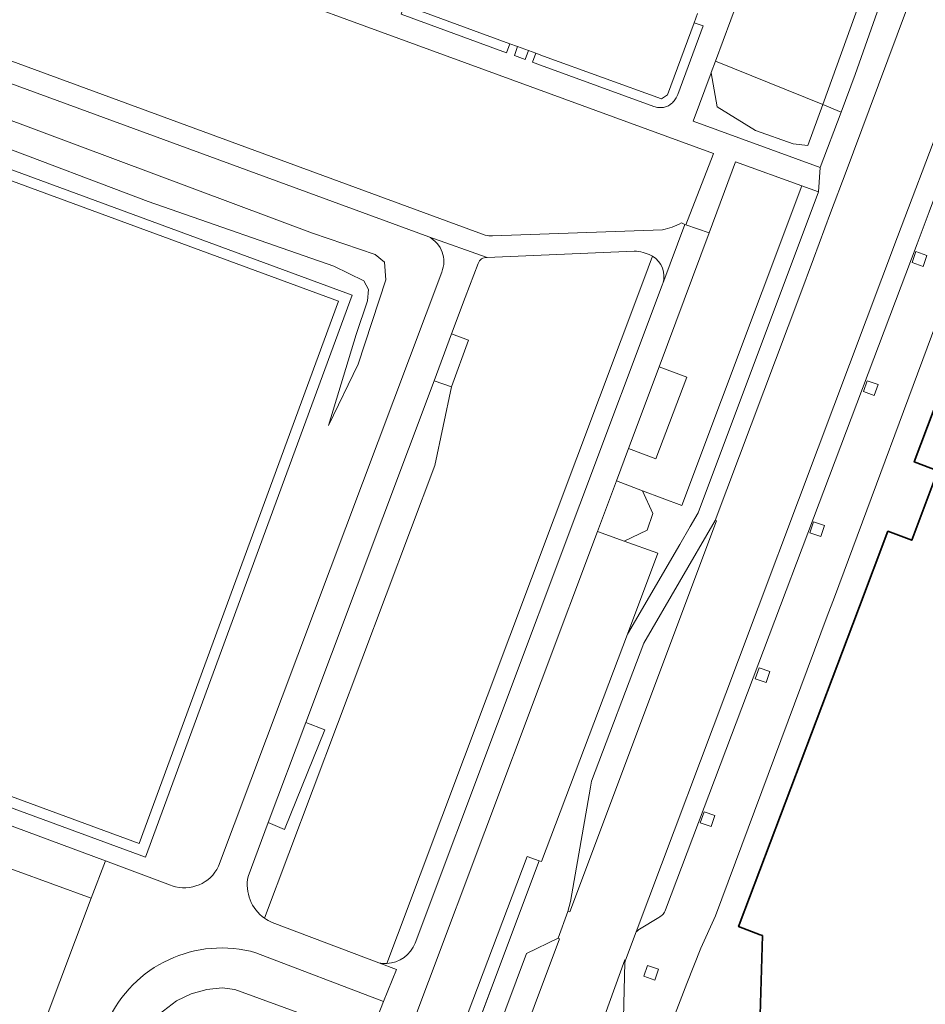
# Model space of a CAD drawing. Extents: x 152761 to 155748, y 459947 to 462743.
# Tile 160 of 256: x 154650 to 154744, y 462098 to 462201. Entities that reach past the tile are written whole.
import ezdxf

# ---------------------------------------------------------------- set-up
doc = ezdxf.new("R2010")
doc.units = 0
doc.header["$LTSCALE"] = 0.75
for name, color, linetype, lineweight in [('B-RO-GR-GROENVOORZIENING-GV', 251, 'CONTINUOUS', 18), ('B-RO-GR-HAAG-GV', 251, 'CONTINUOUS', 13), ('B-RO-IE-TERREINAFSCHEIDING_KUNSTMATIG_HEKWERK-G', 251, 'IE-TERREINAFSCHEIDING-KUNSTMATIG', 18), ('B-RO-OG-BEBOUWING-GV', 6, 'CONTINUOUS', 35), ('B-RO-OG-TERREIN_CULTUURSCHEIDING-GV', 251, 'CONTINUOUS', 18), ('B-RO-VH-VERHARDING_ASFALT-GV', 251, 'CONTINUOUS', 18), ('B-RO-VH-VERHARDING_BEDRIJFSVLOERPLAAT-GV', 251, 'CONTINUOUS', 18), ('B-RO-VH-VERHARDING_BETON-GV', 251, 'CONTINUOUS', 18), ('B-RO-VH-VERHARDING_BETONSTRAATSTEEN-GV', 251, 'CONTINUOUS', 18), ('B-RO-VH-VERHARDING_TEGEL-GV', 251, 'CONTINUOUS', 18), ('B-RO-VH-VERHARDING_TEGEL_RUBBER-GV', 251, 'CONTINUOUS', 18)]:
    doc.layers.add(name, color=color, linetype=linetype, lineweight=lineweight)
doc.linetypes.add('IE-TERREINAFSCHEIDING-KUNSTMATIG', pattern='A,4,[82,NLCS.SHX,S=0.75,R=90,X=0,Y=0],4,-2', length=10)

msp = doc.modelspace()

# ---------------------------------------------------------------- linework, layer by layer
at = {"layer": 'B-RO-GR-GROENVOORZIENING-GV', "flags": 128}
for points in [[(154700.197, 462197.093), (154700.541, 462198.032), (154689.603, 462202.048), (154689.259, 462201.109)], [(154701.021, 462196.791), (154702.148, 462196.377), (154702.492, 462197.316), (154701.364, 462197.73)], [(154742.32, 462175.301), (154743.454, 462174.909), (154743.845, 462176.043), (154742.711, 462176.435)], [(154737.254, 462161.896), (154738.388, 462161.504), (154738.779, 462162.638), (154737.645, 462163.03)], [(154731.691, 462147.242), (154732.825, 462146.85), (154733.216, 462147.984), (154732.082, 462148.376)], [(154726.029, 462132.087), (154727.163, 462131.695), (154727.554, 462132.829), (154726.42, 462133.221)], [(154720.318, 462117.132), (154721.452, 462116.74), (154721.843, 462117.874), (154720.709, 462118.266)], [(154714.458, 462101.177), (154715.592, 462100.785), (154715.983, 462101.919), (154714.849, 462102.311)]]:
    msp.add_lwpolyline(points, close=True, dxfattribs=at)
for points in [[(154717.611, 462192.111), (154717.83, 462192.421), (154718.001, 462192.761), (154720.608, 462199.87), (154719.669, 462200.214), (154716.921, 462192.722), (154716.285, 462192.296), (154704.063, 462196.739), (154703.242, 462197.04), (154702.899, 462196.102), (154703.72, 462195.8), (154715.505, 462191.516), (154715.895, 462191.412)], [(154716.712, 462191.463), (154717.031, 462191.592), (154717.212, 462191.713)]]:
    msp.add_lwpolyline(points, dxfattribs=at)
at = {"layer": 'B-RO-GR-GROENVOORZIENING-GV'}
for points in [[(154717.212, 462191.713, 0.0539539), (154717.611, 462192.111)], [(154715.895, 462191.412, 0.0571102), (154716.281, 462191.392)], [(154716.281, 462191.392, 0.0628506), (154716.712, 462191.463)]]:
    msp.add_lwpolyline(points, format="xyb", dxfattribs=at)
at = {"layer": 'B-RO-GR-HAAG-GV', "flags": 128}
for points in [[(154700.541, 462198.032), (154689.603, 462202.048), (154689.259, 462201.109), (154700.197, 462197.093)], [(154701.021, 462196.791), (154702.148, 462196.377), (154702.492, 462197.316), (154701.364, 462197.73)]]:
    msp.add_lwpolyline(points, close=True, dxfattribs=at)
for points in [[(154717.611, 462192.111), (154717.83, 462192.421), (154718.001, 462192.761), (154720.608, 462199.87), (154719.669, 462200.214), (154716.921, 462192.722), (154716.285, 462192.296), (154704.063, 462196.739), (154703.242, 462197.04), (154702.899, 462196.102), (154703.72, 462195.8), (154715.505, 462191.516), (154715.895, 462191.412)], [(154716.712, 462191.463), (154717.031, 462191.592), (154717.212, 462191.713)]]:
    msp.add_lwpolyline(points, dxfattribs=at)
at = {"layer": 'B-RO-GR-HAAG-GV'}
for points in [[(154717.212, 462191.713, 0.0539539), (154717.611, 462192.111)], [(154715.895, 462191.412, 0.0571102), (154716.281, 462191.392)], [(154716.281, 462191.392, 0.0628506), (154716.712, 462191.463)]]:
    msp.add_lwpolyline(points, format="xyb", dxfattribs=at)
at = {"layer": 'B-RO-IE-TERREINAFSCHEIDING_KUNSTMATIG_HEKWERK-G', "flags": 128}
msp.add_lwpolyline([(154683.8, 462060.399), (154703.604, 462113.171)], dxfattribs=at)
at = {"layer": 'B-RO-OG-BEBOUWING-GV', "flags": 128}
msp.add_lwpolyline([(154748.56, 462170.568), (154742.524, 462154.597), (154744.984, 462153.668), (154742.264, 462146.465), (154739.804, 462147.394), (154736.852, 462139.583), (154736.153, 462137.734), (154724.356, 462106.522), (154724.29, 462106.348), (154726.526, 462105.502), (154726.77, 462105.41), (154726.497, 462095.997), (154726.38, 462091.976), (154726.6, 462091.971), (154749.356, 462091.444)], dxfattribs=at)
at = {"layer": 'B-RO-OG-TERREIN_CULTUURSCHEIDING-GV', "flags": 128}
for points in [[(154718.359, 462179.421), (154718.726, 462179.269), (154718.837, 462179.223), (154721.657, 462186.529), (154721.699, 462186.637), (154642.311, 462215.684), (154639.373, 462207.985), (154638.104, 462204.661), (154637.283, 462202.095)], [(154638.357, 462200.075), (154697.992, 462178.154)], [(154692.143, 462177.963), (154692.13, 462177.97), (154637.671, 462197.953)], [(154646.894, 462187.735), (154663.019, 462181.636), (154682.297, 462174.921), (154685.397, 462173.405), (154685.865, 462172.522), (154685.771, 462171.326), (154684.591, 462167.833), (154681.713, 462158.391), (154684.804, 462164.75), (154687.688, 462173.505), (154687.54, 462175.333), (154686.572, 462176.136), (154680.079, 462178.343), (154647.36, 462190.573)], [(154647.36, 462190.573), (154680.079, 462178.343), (154686.572, 462176.136), (154687.54, 462175.333), (154687.688, 462173.505), (154684.804, 462164.75), (154681.713, 462158.391), (154684.591, 462167.833), (154685.771, 462171.326), (154685.865, 462172.522), (154685.397, 462173.405), (154682.297, 462174.921), (154663.019, 462181.636), (154646.894, 462187.735)], [(154698.765, 462178.072), (154716.411, 462178.698)], [(154687.788, 462102.509), (154688.894, 462105.457), (154714.451, 462173.548), (154715.357, 462175.958), (154715.233, 462176.028)], [(154715.357, 462175.958), (154714.451, 462173.548), (154688.894, 462105.457), (154687.788, 462102.509)], [(154713.471, 462176.501), (154698.191, 462175.84)], [(154697.257, 462175.215), (154695.926, 462171.657), (154694.509, 462167.884), (154696.248, 462167.231), (154694.49, 462162.38), (154692.768, 462154.244), (154675.089, 462107.21)], [(154670.323, 462112.607), (154693.478, 462174.304)], [(154690.722, 462104.635), (154716.366, 462172.959)], [(154675.089, 462107.21), (154692.768, 462154.244), (154694.49, 462162.38), (154692.684, 462163.028), (154679.377, 462127.548), (154681.352, 462126.789), (154677.154, 462116.42), (154675.472, 462117.137), (154673.373, 462111.54)], [(154680.758, 462058.11), (154681.01, 462058.4), (154682.01, 462059.97), (154682.43, 462060.89), (154702.35, 462113.61), (154703.604, 462113.171), (154703.831, 462113.092), (154712.752, 462136.715), (154715.929, 462145.127), (154712.428, 462146.382), (154709.643, 462147.381), (154692.098, 462100.643)], [(154619.04, 462127.86), (154658.573, 462113.164), (154665.323, 462110.655), (154665.505, 462110.591)], [(154675.873, 462106.766), (154686.956, 462102.573)], [(154673.533, 462063.989), (154671.785, 462059.411), (154652.107, 462066.865), (154662.476, 462094.741), (154663.091, 462095.913), (154664.163, 462097.264), (154665.936, 462098.627), (154667.457, 462099.349), (154669.106, 462099.818), (154670.702, 462099.968), (154671.991, 462099.824), (154685.187, 462095.011), (154683.605, 462091.316), (154684.47, 462090.99), (154687.44, 462098.57), (154674.201, 462103.624)], [(154692.098, 462100.643), (154676.06, 462057.92), (154676.245, 462057.945), (154677.791, 462057.39)], [(154685.187, 462095.011), (154671.991, 462099.824), (154670.702, 462099.968), (154669.106, 462099.818), (154667.457, 462099.349), (154665.936, 462098.627), (154664.163, 462097.264)]]:
    msp.add_lwpolyline(points, dxfattribs=at)
for points in [[(154721.902, 462196.228), (154733.029, 462191.708), (154739.301, 462209.088), (154739.346, 462209.213), (154737.457, 462212.73), (154731.101, 462215.12), (154730.638, 462213.848), (154730.249, 462212.779), (154728.283, 462213.439)], [(154734.929, 462190.936), (154736.401, 462194.832), (154740.97, 462207.8), (154741.9, 462210.03), (154742.234, 462210.931), (154739.346, 462209.213), (154739.301, 462209.088), (154733.029, 462191.708)], [(154733.029, 462191.708), (154721.902, 462196.228), (154721.458, 462195.033), (154721.451, 462195.013), (154722.06, 462191.489), (154726.067, 462189.015), (154729.977, 462187.626), (154731.497, 462187.463)], [(154732.749, 462185.163), (154734.929, 462190.936), (154733.029, 462191.708), (154731.497, 462187.463), (154729.977, 462187.626), (154726.067, 462189.015), (154722.06, 462191.489), (154721.451, 462195.013), (154719.582, 462189.971)], [(154623.114, 462128.125), (154644.587, 462186.501), (154684.193, 462171.931), (154662.719, 462113.556)], [(154721.257, 462178.389), (154716.066, 462164.464), (154718.92, 462163.39), (154715.72, 462154.92), (154712.87, 462155.978), (154711.613, 462152.63), (154714.325, 462151.612), (154718.397, 462150.084), (154730.855, 462183.272), (154723.97, 462185.778)]]:
    msp.add_lwpolyline(points, close=True, dxfattribs=at)
at = {"layer": 'B-RO-OG-TERREIN_CULTUURSCHEIDING-GV'}
for points in [[(154716.411, 462178.698, 0.0683818), (154718.359, 462179.421)], [(154693.478, 462174.304, 0.3944155), (154692.143, 462177.963)], [(154697.992, 462178.154, 0.1035626), (154698.765, 462178.072)], [(154698.191, 462175.84, 0.3121934), (154697.257, 462175.215)], [(154715.233, 462176.028, 0.1015818), (154713.471, 462176.501)], [(154716.429, 462173.127, 0.354741), (154715.357, 462175.958)], [(154716.366, 462172.959, 0.0195699), (154716.429, 462173.127)], [(154665.505, 462110.591, 0.3798457), (154670.323, 462112.607)], [(154673.373, 462111.54, 0.2947131), (154675.089, 462107.21)], [(154675.089, 462107.21, 0.0536886), (154675.873, 462106.766)], [(154687.788, 462102.509, 0.2972281), (154690.722, 462104.635)], [(154674.201, 462103.624, 0.3738513), (154658.773, 462096.422)], [(154686.956, 462102.573, 0.0625), (154687.788, 462102.509)]]:
    msp.add_lwpolyline(points, format="xyb", dxfattribs=at)
at = {"layer": 'B-RO-VH-VERHARDING_ASFALT-GV', "flags": 128}
for points in [[(154704.648, 462081.144), (154712.479, 462102.887), (154712.566, 462102.857), (154713.674, 462105.79), (154724.301, 462134.043), (154732.545, 462156.047), (154740.803, 462177.972), (154745.261, 462189.754), (154747.741, 462196.656), (154750.474, 462204.056), (154752.928, 462211.26), (154754.834, 462216.843)], [(154744.662, 462209.592), (154741.733, 462201.539), (154737.84, 462191.18), (154735.46, 462184.76), (154733.855, 462180.46), (154732.07, 462175.68), (154730.64, 462171.88), (154721.872, 462148.516), (154721.996, 462148.469), (154706.767, 462107.866), (154706.572, 462107.92), (154705.554, 462105.14), (154705.7, 462105.073), (154687.3, 462055.866), (154687.144, 462055.924), (154685.309, 462050.591), (154682.858, 462044.042), (154679.95, 462036.26), (154670.713, 462012.156), (154666.122, 462000), (154665.749, 461999.012), (154661.767, 461988.38), (154658.625, 461980.08), (154658.611, 461980.043)], [(154697.992, 462178.154), (154638.357, 462200.075)], [(154637.671, 462197.953), (154692.13, 462177.97), (154692.143, 462177.963), (154698.191, 462175.84), (154713.471, 462176.501)], [(154684.47, 462090.99), (154685.2, 462090.73), (154675.07, 462063.53), (154675.42, 462063.4), (154673.695, 462058.83), (154676.06, 462057.92), (154692.098, 462100.643), (154709.643, 462147.381), (154711.613, 462152.63), (154712.87, 462155.978), (154716.066, 462164.464), (154721.257, 462178.389), (154718.837, 462179.223), (154718.726, 462179.269), (154716.429, 462173.127)], [(154716.429, 462173.127), (154718.726, 462179.269), (154718.359, 462179.421)], [(154698.191, 462175.84), (154692.143, 462177.963)], [(154716.411, 462178.698), (154698.765, 462178.072)], [(154715.233, 462176.028), (154715.357, 462175.958)], [(154673.373, 462111.54), (154675.472, 462117.137), (154679.377, 462127.548), (154692.684, 462163.028), (154694.509, 462167.884), (154695.926, 462171.657), (154697.257, 462175.215)], [(154693.478, 462174.304), (154670.323, 462112.607)], [(154716.366, 462172.959), (154690.722, 462104.635)], [(154617.542, 462160.607), (154604.501, 462125.292), (154595.908, 462102.133), (154601.064, 462100.228), (154601.133, 462100.202), (154601.213, 462100.418), (154611.238, 462127.396), (154615.554, 462125.77), (154617.707, 462124.959), (154617.253, 462123.843), (154657.104, 462109.277), (154658.573, 462113.164), (154619.04, 462127.86), (154618.99, 462127.77), (154618.736, 462127.864), (154615.96, 462128.896), (154613.907, 462129.658), (154612.345, 462130.238), (154612.26, 462130.27), (154612.3, 462130.4), (154611.781, 462130.624)], [(154683.8, 462060.399), (154688.671, 462073.38), (154703.604, 462113.171), (154702.35, 462113.61), (154682.43, 462060.89), (154682.01, 462059.97), (154681.01, 462058.4), (154680.758, 462058.11)], [(154665.505, 462110.591), (154665.323, 462110.655), (154658.573, 462113.164), (154657.104, 462109.277), (154648.845, 462087.368), (154650.02, 462086.99), (154648.936, 462084.29), (154647.145, 462079.617), (154644.136, 462080.724), (154602.326, 462096.1), (154600.967, 462092.515), (154600.905, 462092.351), (154642.728, 462076.888)], [(154674.201, 462103.624), (154687.44, 462098.57), (154688.794, 462101.883), (154686.956, 462102.573), (154675.873, 462106.766)], [(154686.956, 462102.573), (154688.794, 462101.883), (154687.44, 462098.57), (154684.47, 462090.99)]]:
    msp.add_lwpolyline(points, dxfattribs=at)
at = {"layer": 'B-RO-VH-VERHARDING_ASFALT-GV'}
for points in [[(154718.359, 462179.421, -0.0683818), (154716.411, 462178.698)], [(154692.143, 462177.963, -0.3944155), (154693.478, 462174.304)], [(154698.765, 462178.072, -0.1035626), (154697.992, 462178.154)], [(154697.257, 462175.215, -0.3121934), (154698.191, 462175.84)], [(154713.471, 462176.501, -0.1015818), (154715.233, 462176.028)], [(154715.357, 462175.958, -0.354741), (154716.429, 462173.127)], [(154716.429, 462173.127, -0.0195699), (154716.366, 462172.959)], [(154670.323, 462112.607, -0.3798457), (154665.505, 462110.591)], [(154675.089, 462107.21, -0.2947131), (154673.373, 462111.54)], [(154675.873, 462106.766, -0.0536886), (154675.089, 462107.21)], [(154690.722, 462104.635, -0.2972281), (154687.788, 462102.509)], [(154658.773, 462096.422, -0.3738513), (154674.201, 462103.624)], [(154687.788, 462102.509, -0.0625), (154686.956, 462102.573)]]:
    msp.add_lwpolyline(points, format="xyb", dxfattribs=at)
at = {"layer": 'B-RO-VH-VERHARDING_ASFALT-GV', "flags": 128}
msp.add_lwpolyline([(154657.104, 462109.277), (154617.253, 462123.843), (154616.975, 462123.956), (154617.313, 462124.787), (154615.449, 462125.489), (154605.533, 462098.833), (154605.507, 462098.763), (154623.218, 462092.242), (154624.065, 462094.45), (154627.82, 462093.071), (154626.972, 462090.859), (154637.577, 462086.955), (154638.226, 462088.645), (154643.859, 462086.578), (154643.208, 462084.881), (154646.669, 462083.607), (154647.04, 462084.643), (154647.141, 462084.926), (154647.833, 462084.681), (154648.936, 462084.29), (154650.02, 462086.99), (154648.845, 462087.368)], close=True, dxfattribs=at)
at = {"layer": 'B-RO-VH-VERHARDING_BEDRIJFSVLOERPLAAT-GV', "flags": 128}
msp.add_lwpolyline([(154712.428, 462146.382), (154714.819, 462147.511), (154715.389, 462149.254), (154714.325, 462151.612), (154711.613, 462152.63), (154709.643, 462147.381)], close=True, dxfattribs=at)
at = {"layer": 'B-RO-VH-VERHARDING_BETON-GV', "flags": 128}
for points in [[(154721.872, 462148.516), (154714.47, 462135.79), (154709.03, 462121.442), (154708.93, 462120.832), (154706.854, 462108.944), (154706.572, 462107.92), (154706.767, 462107.866), (154721.996, 462148.469)], [(154705.554, 462105.14), (154702.287, 462103.537), (154689.529, 462069.355), (154687.144, 462055.924), (154687.3, 462055.866), (154705.7, 462105.073)]]:
    msp.add_lwpolyline(points, close=True, dxfattribs=at)
msp.add_lwpolyline([(154705.722, 462076.43), (154712.276, 462093.98), (154712.48, 462102.629), (154712.566, 462102.857), (154712.479, 462102.887), (154704.648, 462081.144)], dxfattribs=at)
at = {"layer": 'B-RO-VH-VERHARDING_BETONSTRAATSTEEN-GV', "flags": 128}
for points in [[(154754.834, 462216.843), (154752.928, 462211.26), (154750.474, 462204.056), (154747.741, 462196.656), (154745.261, 462189.754), (154740.803, 462177.972), (154732.545, 462156.047), (154724.301, 462134.043), (154713.674, 462105.79)], [(154716.71, 462108.077), (154742.83, 462177.243), (154744.082, 462180.557), (154749.148, 462194.11), (154752.574, 462203.661), (154755.665, 462213.11)], [(154714.02, 462106.089), (154716.01, 462107.288)]]:
    msp.add_lwpolyline(points, dxfattribs=at)
at = {"layer": 'B-RO-VH-VERHARDING_BETONSTRAATSTEEN-GV'}
for points in [[(154716.01, 462107.288, 0.1067812), (154716.468, 462107.645)], [(154716.468, 462107.645, 0.0776713), (154716.71, 462108.077)], [(154713.674, 462105.79, -0.0728205), (154714.02, 462106.089)]]:
    msp.add_lwpolyline(points, format="xyb", dxfattribs=at)
at = {"layer": 'B-RO-VH-VERHARDING_TEGEL-GV', "flags": 128}
for points in [[(154761.124, 462268.797), (154758.831, 462269.298), (154757.8, 462265.133), (154756.46, 462259.722), (154756.428, 462259.592), (154753.595, 462248.218), (154747.723, 462225.738), (154743.178, 462213.477), (154742.234, 462210.931), (154741.9, 462210.03), (154740.97, 462207.8), (154736.401, 462194.832), (154734.929, 462190.936), (154732.749, 462185.163), (154732.594, 462182.639), (154720.108, 462149.32), (154719.273, 462147.89), (154718.191, 462146.035), (154712.752, 462136.715), (154703.831, 462113.092), (154703.604, 462113.171), (154688.671, 462073.38), (154683.8, 462060.399)], [(154685.309, 462050.591), (154687.144, 462055.924), (154689.529, 462069.355), (154702.287, 462103.537), (154705.554, 462105.14), (154706.572, 462107.92), (154706.854, 462108.944), (154708.93, 462120.832), (154709.03, 462121.442), (154714.47, 462135.79), (154721.872, 462148.516), (154730.64, 462171.88), (154732.07, 462175.68), (154733.855, 462180.46), (154735.46, 462184.76), (154737.84, 462191.18), (154741.733, 462201.539), (154744.662, 462209.592), (154750.664, 462228.642), (154752.886, 462236.423), (154756.722, 462249.855), (154760.228, 462262.447), (154761.281, 462266.348), (154761.36, 462266.642)], [(154642.311, 462215.684), (154721.699, 462186.637), (154721.657, 462186.529), (154718.837, 462179.223), (154721.257, 462178.389), (154723.97, 462185.778), (154730.855, 462183.272), (154732.594, 462182.639), (154732.749, 462185.163), (154719.582, 462189.971), (154721.451, 462195.013), (154721.458, 462195.033), (154721.902, 462196.228), (154728.283, 462213.439)], [(154755.665, 462213.11), (154752.574, 462203.661), (154749.148, 462194.11), (154744.082, 462180.557), (154742.83, 462177.243), (154716.71, 462108.077)], [(154715.895, 462191.412), (154715.505, 462191.516), (154703.72, 462195.8), (154702.899, 462196.102), (154703.242, 462197.04), (154702.492, 462197.316), (154702.148, 462196.377), (154701.021, 462196.791), (154701.364, 462197.73), (154700.541, 462198.032), (154700.197, 462197.093), (154689.259, 462201.109)], [(154720.022, 462201.178), (154719.669, 462200.214), (154720.608, 462199.87), (154718.001, 462192.761), (154717.83, 462192.421), (154717.611, 462192.111)], [(154717.212, 462191.713), (154717.031, 462191.592), (154716.712, 462191.463)], [(154713.674, 462105.79), (154712.566, 462102.857), (154712.48, 462102.629), (154712.276, 462093.98), (154705.722, 462076.43), (154706.386, 462076.102), (154709.369, 462074.376), (154709.636, 462075.094), (154716.073, 462092.38), (154715.991, 462092.713), (154717.199, 462095.919), (154718.575, 462099.54), (154718.912, 462100.433), (154720.361, 462104.106), (154721.905, 462107.45), (154733.508, 462138.579), (154734.243, 462140.552), (154745.791, 462171.577)], [(154716.01, 462107.288), (154714.02, 462106.089)]]:
    msp.add_lwpolyline(points, dxfattribs=at)
at = {"layer": 'B-RO-VH-VERHARDING_TEGEL-GV'}
for points in [[(154717.611, 462192.111, -0.0539539), (154717.212, 462191.713)], [(154716.281, 462191.392, -0.0571102), (154715.895, 462191.412)], [(154716.712, 462191.463, -0.0628506), (154716.281, 462191.392)], [(154716.468, 462107.645, -0.1067812), (154716.01, 462107.288)], [(154716.71, 462108.077, -0.0776713), (154716.468, 462107.645)], [(154714.02, 462106.089, 0.0728205), (154713.674, 462105.79)]]:
    msp.add_lwpolyline(points, format="xyb", dxfattribs=at)
at = {"layer": 'B-RO-VH-VERHARDING_TEGEL-GV', "flags": 128}
for points in [[(154623.114, 462128.125), (154662.719, 462113.556), (154684.193, 462171.931), (154644.587, 462186.501)], [(154624.526, 462128.778), (154645.24, 462185.088), (154682.781, 462171.279), (154662.066, 462114.968)], [(154719.273, 462147.89), (154720.108, 462149.32), (154732.594, 462182.639), (154730.855, 462183.272), (154718.397, 462150.084), (154714.325, 462151.612), (154715.389, 462149.254), (154714.819, 462147.511), (154712.428, 462146.382), (154715.929, 462145.127), (154712.752, 462136.715), (154718.191, 462146.035)], [(154742.32, 462175.301), (154742.711, 462176.435), (154743.845, 462176.043), (154743.454, 462174.909)], [(154692.684, 462163.028), (154694.49, 462162.38), (154696.248, 462167.231), (154694.509, 462167.884)], [(154712.87, 462155.978), (154715.72, 462154.92), (154718.92, 462163.39), (154716.066, 462164.464)], [(154737.254, 462161.896), (154737.645, 462163.03), (154738.779, 462162.638), (154738.388, 462161.504)], [(154731.691, 462147.242), (154732.082, 462148.376), (154733.216, 462147.984), (154732.825, 462146.85)], [(154726.029, 462132.087), (154726.42, 462133.221), (154727.554, 462132.829), (154727.163, 462131.695)], [(154679.377, 462127.548), (154675.472, 462117.137), (154677.154, 462116.42), (154681.352, 462126.789)], [(154720.318, 462117.132), (154720.709, 462118.266), (154721.843, 462117.874), (154721.452, 462116.74)], [(154714.458, 462101.177), (154714.849, 462102.311), (154715.983, 462101.919), (154715.592, 462100.785)]]:
    msp.add_lwpolyline(points, close=True, dxfattribs=at)
at = {"layer": 'B-RO-VH-VERHARDING_TEGEL_RUBBER-GV', "flags": 128}
msp.add_lwpolyline([(154624.526, 462128.778), (154662.066, 462114.968), (154682.781, 462171.279), (154645.24, 462185.088)], close=True, dxfattribs=at)

doc.saveas('drawing.dxf')
